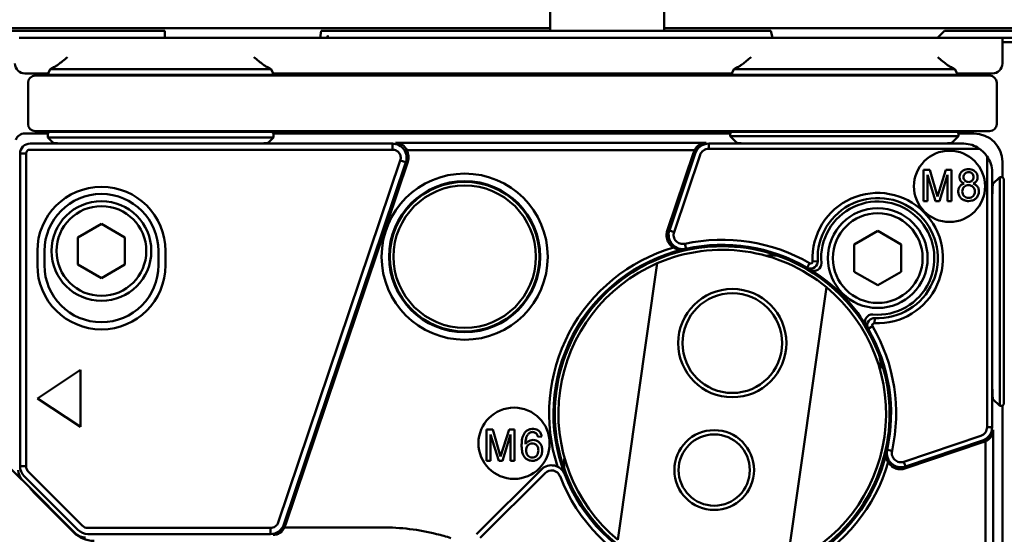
# Model space of a CAD drawing. Header units: millimetres. Extents: x 0 to 5104, y -184 to 1188.
# Tile 94 of 221: x 607 to 676, y 1072 to 1108. Entities that reach past the tile are written whole.
import ezdxf

# ---------------------------------------------------------------- set-up
doc = ezdxf.new("R2010")
doc.units = ezdxf.units.MM
doc.header["$LTSCALE"] = 2
doc.layers.add('Detailumgrenzung (ISO)', color=7, linetype='Continuous', lineweight=25)
doc.layers.add('Sichtbar (ISO)', color=7, linetype='Continuous', lineweight=50)

# ---------------------------------------------------------------- blocks, each defined once
blk = doc.blocks.new('2DDetail2')
at = {"layer": 'Detailumgrenzung (ISO)'}
blk.add_circle((325.719, 538.369), 28.711, dxfattribs=at)

msp = doc.modelspace()

# ---------------------------------------------------------------- linework, layer by layer
at = {"layer": 'Sichtbar (ISO)'}
for p, q in [((643.98, 1107.48), (643.98, 1109.48)), ((651.98, 1107.48), (651.98, 1109.48)), ((225.98, 1107.68), (643.98, 1107.68)), ((604.808, 1107.48), (615.152, 1107.48)), ((615.954, 1107.48), (615.152, 1107.48)), ((615.954, 1107.48), (616.923, 1107.48)), ((616.931, 1107.48), (616.923, 1107.48)), ((616.937, 1107.48), (616.931, 1107.48)), ((616.937, 1106.98), (616.937, 1107.48)), ((627.835, 1106.98), (627.905, 1107.48)), ((627.911, 1107.48), (627.905, 1107.48)), ((627.92, 1107.48), (627.911, 1107.48)), ((628.915, 1107.48), (627.92, 1107.48)), ((629.888, 1107.48), (628.915, 1107.48)), ((629.888, 1107.48), (657.489, 1107.48)), ((651.98, 1107.68), (682.93, 1107.68)), ((658.453, 1107.48), (657.489, 1107.48)), ((658.453, 1107.48), (659.45, 1107.48)), ((659.459, 1107.48), (659.45, 1107.48)), ((659.465, 1107.48), (659.459, 1107.48)), ((659.599, 1106.98), (659.465, 1107.48)), ((671.67, 1107.48), (671.17, 1106.98)), ((671.678, 1107.48), (671.67, 1107.48)), ((671.69, 1107.48), (671.678, 1107.48)), ((671.69, 1107.48), (673.06, 1107.48)), ((674.206, 1107.48), (673.06, 1107.48)), ((674.206, 1107.48), (682.543, 1107.48)), ((608.711, 1106.98), (606.712, 1106.98)), ((608.711, 1106.98), (673.124, 1106.98)), ((628.38, 1107.088), (628.38, 1106.98)), ((675.121, 1106.98), (673.124, 1106.98)), ((675.745, 1106.98), (675.121, 1106.98)), ((675.729, 1106.68), (675.745, 1106.98)), ((675.745, 1106.98), (681.93, 1106.98)), ((681.806, 1106.68), (675.729, 1106.68)), ((675.729, 1105.19), (675.729, 1106.68)), ((608.881, 1104.791), (608.731, 1104.491)), ((609.089, 1104.929), (608.881, 1104.791)), ((608.881, 1104.791), (609.089, 1104.791)), ((610.087, 1104.791), (609.089, 1104.791)), ((610.087, 1104.791), (623.189, 1104.791)), ((624.188, 1104.791), (623.189, 1104.791)), ((624.396, 1104.791), (624.188, 1104.929)), ((624.188, 1104.791), (624.396, 1104.791)), ((624.545, 1104.491), (624.396, 1104.791)), ((656.731, 1104.491), (656.881, 1104.791)), ((656.881, 1104.791), (657.089, 1104.929)), ((656.881, 1104.791), (657.089, 1104.791)), ((658.087, 1104.791), (657.089, 1104.791)), ((658.087, 1104.791), (671.189, 1104.791)), ((672.188, 1104.791), (671.189, 1104.791)), ((672.188, 1104.929), (672.396, 1104.791)), ((672.188, 1104.791), (672.396, 1104.791)), ((672.396, 1104.791), (672.545, 1104.491)), ((607.109, 1104.491), (608.731, 1104.491)), ((609.331, 1104.341), (607.831, 1104.341)), ((608.831, 1104.391), (608.731, 1104.491)), ((609.488, 1104.391), (608.831, 1104.391)), ((609.331, 1104.341), (673.335, 1104.341)), ((609.488, 1104.391), (610.087, 1104.391)), ((623.189, 1104.391), (610.087, 1104.391)), ((623.189, 1104.391), (623.789, 1104.391)), ((624.445, 1104.391), (623.789, 1104.391)), ((624.545, 1104.491), (624.445, 1104.391)), ((624.545, 1104.491), (656.731, 1104.491)), ((656.831, 1104.391), (656.731, 1104.491)), ((657.488, 1104.391), (656.831, 1104.391)), ((657.488, 1104.391), (658.087, 1104.391)), ((671.189, 1104.391), (658.087, 1104.391)), ((671.189, 1104.391), (671.789, 1104.391)), ((672.445, 1104.391), (671.789, 1104.391)), ((672.545, 1104.491), (672.445, 1104.391)), ((672.545, 1104.491), (675.03, 1104.491)), ((674.835, 1104.341), (673.335, 1104.341)), ((607.331, 1103.841), (607.331, 1100.941)), ((675.335, 1100.941), (675.335, 1103.841)), ((608.72, 1100.279), (607.108, 1100.279)), ((607.831, 1100.441), (609.331, 1100.441)), ((608.72, 1100.279), (608.719, 1099.991)), ((608.719, 1099.991), (609.089, 1099.621)), ((609.089, 1099.991), (608.719, 1099.991)), ((608.72, 1100.279), (608.831, 1100.391)), ((608.831, 1100.391), (609.488, 1100.391)), ((609.089, 1099.991), (610.087, 1099.991)), ((673.335, 1100.441), (609.331, 1100.441)), ((610.087, 1100.391), (609.488, 1100.391)), ((610.087, 1100.391), (623.189, 1100.391)), ((623.189, 1099.991), (610.087, 1099.991)), ((623.789, 1100.391), (623.189, 1100.391)), ((623.189, 1099.991), (624.188, 1099.991)), ((623.789, 1100.391), (624.445, 1100.391)), ((624.558, 1099.991), (624.188, 1099.621)), ((624.558, 1099.991), (624.188, 1099.991)), ((624.445, 1100.391), (624.557, 1100.279)), ((656.619, 1100.279), (624.557, 1100.279)), ((624.558, 1099.991), (624.557, 1100.279)), ((656.619, 1100.279), (656.731, 1100.391)), ((656.619, 1100.091), (656.619, 1100.279)), ((657.089, 1099.621), (656.619, 1100.091)), ((657.089, 1100.091), (656.619, 1100.091)), ((656.731, 1100.391), (657.388, 1100.391)), ((657.089, 1100.091), (658.087, 1100.091)), ((658.087, 1100.391), (657.388, 1100.391)), ((658.087, 1100.391), (671.189, 1100.391)), ((671.189, 1100.091), (658.087, 1100.091)), ((671.888, 1100.391), (671.189, 1100.391)), ((671.189, 1100.091), (672.188, 1100.091)), ((671.888, 1100.391), (672.545, 1100.391)), ((672.188, 1099.621), (672.658, 1100.091)), ((672.658, 1100.091), (672.188, 1100.091)), ((672.545, 1100.391), (672.657, 1100.279)), ((673.732, 1100.279), (672.657, 1100.279)), ((672.657, 1100.279), (672.658, 1100.091)), ((673.335, 1100.441), (674.835, 1100.441)), ((632.91, 1099.566), (607.464, 1099.566)), ((607.464, 1099.141), (632.91, 1099.141)), ((610.087, 1099.571), (623.189, 1099.571)), ((632.91, 1099.566), (632.91, 1099.141)), ((633.134, 1099.624), (654.923, 1099.624)), ((655.119, 1099.563), (673.028, 1099.563)), ((655.119, 1099.206), (655.119, 1099.563)), ((674.113, 1099.206), (655.119, 1099.206)), ((671.189, 1099.571), (658.087, 1099.571)), ((606.765, 1098.867), (606.765, 1076.93)), ((606.765, 1098.867), (607.19, 1098.867)), ((607.19, 1076.93), (607.19, 1098.867)), ((654.134, 1099.098), (633.91, 1099.098)), ((654.054, 1098.92), (652.207, 1093.441)), ((652.349, 1093.473), (654.172, 1098.883)), ((654.506, 1098.771), (652.682, 1093.36)), ((674.656, 1079.669), (674.656, 1098.662)), ((633.461, 1098.391), (624.893, 1072.976)), ((625.29, 1072.842), (633.858, 1098.257)), ((633.99, 1098.291), (625.4, 1072.808)), ((633.858, 1098.257), (633.461, 1098.391)), ((670.192, 1097.735), (670.192, 1095.535)), ((670.63, 1097.735), (670.192, 1097.735)), ((671.169, 1095.852), (670.63, 1097.735)), ((671.767, 1097.735), (671.169, 1095.852)), ((672.159, 1097.735), (671.767, 1097.735)), ((672.159, 1095.535), (672.159, 1097.735)), ((675.729, 1097.207), (675.729, 1098.282)), ((670.471, 1097.377), (671.043, 1095.535)), ((670.471, 1095.535), (670.471, 1097.377)), ((671.305, 1095.535), (671.879, 1097.377)), ((671.879, 1097.377), (671.879, 1095.535)), ((675.013, 1097.578), (675.013, 1079.669)), ((675.541, 1097.207), (675.071, 1096.738)), ((675.541, 1097.207), (675.729, 1097.207)), ((675.541, 1096.738), (675.541, 1097.207)), ((675.729, 1097.207), (675.841, 1097.095)), ((675.841, 1097.095), (675.841, 1096.438)), ((675.541, 1096.738), (675.541, 1095.739)), ((675.841, 1095.739), (675.841, 1096.438)), ((675.022, 1082.637), (675.022, 1095.739)), ((675.541, 1082.637), (675.541, 1095.739)), ((675.841, 1095.739), (675.841, 1082.637)), ((670.192, 1095.535), (670.471, 1095.535)), ((671.043, 1095.535), (671.305, 1095.535)), ((671.879, 1095.535), (672.159, 1095.535)), ((610.83, 1092.982), (612.48, 1093.935)), ((612.48, 1093.935), (614.13, 1092.982)), ((610.83, 1091.077), (610.83, 1092.982)), ((614.13, 1092.982), (614.13, 1091.077)), ((652.302, 1093.082), (652.302, 1093.082)), ((652.304, 1093.058), (652.304, 1093.058)), ((652.682, 1093.36), (652.349, 1093.473)), ((665.33, 1092.482), (666.98, 1093.435)), ((666.98, 1093.435), (668.63, 1092.482)), ((653.442, 1092.536), (653.519, 1092.187)), ((665.33, 1090.577), (665.33, 1092.482)), ((668.63, 1092.482), (668.63, 1090.577)), ((607.98, 1091.03), (607.98, 1092.03)), ((608.48, 1092.03), (608.48, 1091.03)), ((616.48, 1091.03), (616.48, 1092.03)), ((616.98, 1092.03), (616.98, 1091.03)), ((612.48, 1090.124), (610.83, 1091.077)), ((614.13, 1091.077), (612.48, 1090.124)), ((651.505, 1091.171), (648.741, 1071.745)), ((662.197, 1091.168), (662.017, 1090.859)), ((662.411, 1091.298), (662.767, 1091.316)), ((666.98, 1089.624), (665.33, 1090.577)), ((668.63, 1090.577), (666.98, 1089.624)), ((660.621, 1070.055), (663.386, 1089.48)), ((666.618, 1086.746), (666.309, 1086.567)), ((666.748, 1086.96), (666.766, 1087.317)), ((608, 1081.68), (611, 1083.68)), ((611, 1083.68), (611, 1079.68)), ((675.541, 1082.637), (675.541, 1081.638)), ((675.841, 1081.938), (675.841, 1082.637)), ((675.841, 1081.938), (675.841, 1081.281)), ((611, 1079.68), (608, 1081.68)), ((675.541, 1081.169), (675.071, 1081.638)), ((675.541, 1081.169), (675.541, 1081.638)), ((675.729, 1081.169), (675.541, 1081.169)), ((675.841, 1081.281), (675.729, 1081.169)), ((675.729, 1049.107), (675.729, 1081.169)), ((639.519, 1077.299), (639.519, 1079.499)), ((639.519, 1079.499), (639.957, 1079.499)), ((640.371, 1077.299), (639.799, 1079.141)), ((639.799, 1079.141), (639.799, 1077.299)), ((639.957, 1079.499), (640.496, 1077.616)), ((640.496, 1077.616), (641.094, 1079.499)), ((641.207, 1079.141), (640.632, 1077.299)), ((641.094, 1079.499), (641.486, 1079.499)), ((641.207, 1077.299), (641.207, 1079.141)), ((641.486, 1079.499), (641.486, 1077.299)), ((668.811, 1077.232), (674.221, 1079.056)), ((674.656, 1079.669), (675.013, 1079.669)), ((675.074, 1079.473), (675.074, 1057.683)), ((643.391, 1079), (643.123, 1078.978)), ((668.891, 1076.756), (674.37, 1078.604)), ((674.333, 1078.722), (668.923, 1076.898)), ((674.548, 1058.46), (674.548, 1078.684)), ((604.807, 1078.067), (606.894, 1075.979)), ((667.986, 1077.992), (667.637, 1078.069)), ((639.799, 1077.299), (639.519, 1077.299)), ((640.632, 1077.299), (640.371, 1077.299)), ((641.486, 1077.299), (641.207, 1077.299)), ((668.811, 1077.232), (668.923, 1076.898)), ((606.765, 1076.93), (607.19, 1076.93)), ((611.124, 1072.755), (607.358, 1076.523)), ((638.816, 1072.144), (643.367, 1076.695)), ((643.62, 1076.442), (639.069, 1071.892)), ((668.491, 1076.856), (668.491, 1076.856)), ((668.528, 1076.852), (668.528, 1076.852)), ((668.838, 1076.874), (668.838, 1076.874)), ((606.935, 1075.936), (610.659, 1072.208)), ((607.058, 1076.223), (610.824, 1072.455)), ((607.515, 1075.337), (607.515, 1075.337)), ((610.55, 1072.267), (607.718, 1075.099)), ((624.346, 1072.587), (611.53, 1072.587)), ((611.53, 1072.162), (624.346, 1072.162)), ((624.346, 1072.587), (624.346, 1072.162)), ((632.186, 1072.63), (625.319, 1072.63))]:
    msp.add_line(p, q, dxfattribs=at)
for centre, radius in [((672.019, 1096.568), 2.5), ((637.98, 1091.63), 5.829), ((637.98, 1091.63), 5.303), ((637.98, 1091.63), 5.25), ((637.98, 1091.63), 5), ((612.48, 1092.03), 3.5), ((612.48, 1092.03), 3.15), ((666.98, 1091.53), 3.5), ((666.98, 1091.53), 3.15), ((656.768, 1085.563), 3.8), ((656.768, 1085.563), 3.5), ((641.446, 1078.533), 2.5), ((655.5, 1076.653), 2.8), ((655.5, 1076.653), 2.5)]:
    msp.add_circle(centre, radius, dxfattribs=at)
for centre, radius, start, end in [((607.831, 1103.841), 0.5, 90, 180), ((674.835, 1103.841), 0.5, 0, 90), ((607.831, 1100.941), 0.5, 180, 270), ((674.835, 1100.941), 0.5, 270, 0), ((612.48, 1092.03), 4.5, 0, 180), ((612.48, 1092.03), 4, 0, 180), ((666.98, 1091.53), 4.575, 267.09817, 182.90183), ((666.98, 1091.53), 4.218, 267.09817, 182.90183), ((666.98, 1091.53), 3.974, 264.98046, 185.01954), ((656.063, 1080.613), 12.15, 106.32958, 197.81946), ((656.063, 1080.613), 11.75, 69.22094, 200.77906), ((651.257, 1097.44), 5, 284.13265, 284.1356), ((656.063, 1080.613), 11.85, 102.39738, 103.26607), ((656.063, 1080.613), 12.208, 59.83959, 102.39738), ((656.063, 1080.613), 11.85, 59.83959, 102.39738), ((656.063, 1080.613), 11.85, 103.26607, 201.09458), ((656.063, 1080.613), 11.5, 50.45115, 113.34911), ((659.522, 1089.729), 2, 69.22094, 100.90454), ((656.063, 1080.613), 11.75, 20.77906, 69.22094), ((612.48, 1091.03), 4.5, 180, 0), ((612.48, 1091.03), 4, 180, 0), ((656.063, 1080.613), 11.5, 113.34911, 230.45115), ((656.063, 1080.613), 12.5, 57.64186, 57.64344), ((656.063, 1080.613), 11.85, 31.53482, 58.46518), ((656.063, 1080.613), 11.5, 293.34911, 50.45115), ((656.063, 1080.613), 12.208, 347.60262, 30.16041), ((656.063, 1080.613), 12.5, 32.35604, 32.35814), ((656.063, 1080.613), 11.85, 347.60262, 30.16041), ((656.063, 1080.613), 11.75, 249.22094, 20.77906), ((665.179, 1084.072), 2, 349.09546, 20.77906), ((656.063, 1080.613), 11.85, 249.01298, 346.73393), ((656.063, 1080.613), 11.85, 346.73393, 347.60262), ((644.074, 1075.988), 1, 21.09458, 135), ((646.947, 1077.154), 2, 169.09546, 200.77906), ((656.063, 1080.613), 12.15, 252.08714, 343.67042), ((672.89, 1075.807), 5, 165.86641, 165.86736), ((644.074, 1075.988), 0.642, 21.09458, 135), ((656.063, 1080.613), 11.85, 201.09458, 248.20431), ((656.063, 1080.613), 11.75, 200.77906, 249.22094), ((656.063, 1080.613), 12.208, 201.09458, 248.20431)]:
    msp.add_arc(centre, radius, start, end, dxfattribs=at)
for centre, major_axis, ratio, start_param, end_param in [((623.88, 1075.116), (-4.494, -32.019), 0.007467, 3.088435, 3.241261), ((607.109, 1105.191), (0.42, 0.561), 0.999049, 2.214669, 3.784552), ((610.087, 1104.927), (1, 0), 0.034921, 2.811184, 3.089233), ((623.189, 1104.927), (1, 0), 0.034921, 0.05236, 0.330409), ((658.087, 1104.927), (1, 0), 0.034921, 2.811184, 3.089233), ((671.189, 1104.927), (-1, 0), 0.034921, 3.193953, 3.472001), ((675.028, 1105.191), (0.584, -0.389), 0.998023, 5.301071, 6.87004), ((607.109, 1099.578), (-0.313, 0.627), 0.998288, 5.820497, 7.003855), ((673.726, 1098.276), (1.418, 1.418), 0.997265, 5.499157, 7.067214), ((607.465, 1098.867), (0.63, 0.305), 0.999643, 1.120498, 2.689904), ((610.087, 1099.624), (1, 0), 0.052408, 3.193953, 4.712389), ((623.189, 1099.624), (1, 0), 0.052408, 4.712389, 6.230825), ((632.919, 1098.57), (0.793, 0.834), 0.811514, 5.893657, 6.940063), ((655.101, 1098.57), (-0.742, 0.85), 0.83906, 5.65082, 6.697227), ((658.087, 1099.624), (1, 0), 0.052408, 3.193953, 4.712389), ((671.189, 1099.624), (-1, 0), 0.052408, 1.570796, 3.089233), ((672.906, 1097.455), (0.867, 1.948), 0.928627, 6.084574, 6.669288), ((672.993, 1097.542), (1.418, 1.418), 0.997265, 6.089782, 6.476589), ((633.021, 1098.596), (0.99, 0.255), 0.97858, 5.716138, 6.550534), ((655.016, 1098.596), (-0.97, 0.302), 0.9848, 6.064862, 6.260101), ((672.906, 1097.455), (1.948, 0.867), 0.928627, 5.897083, 6.481796), ((675.074, 1095.739), (0, 1), 0.052408, 0.05236, 1.570796), ((660.037, 1090.783), (-3.704, 1.612), 0.237138, 4.175213, 4.254646), ((662.522, 1091.139), (0.427, -0.262), 0.997878, 4.712692, 6.920464), ((666.589, 1087.072), (-0.262, 0.427), 0.997879, 5.646372, 7.854147), ((666.233, 1084.587), (1.611, -3.704), 0.237138, 2.028538, 2.107971), ((675.074, 1082.637), (0, -1), 0.052408, 4.712389, 6.230825), ((674.02, 1079.65), (0.85, -0.742), 0.83906, 5.869144, 6.91555), ((674.047, 1079.566), (-0.302, 0.97), 0.9848, 3.164677, 3.359916), ((607.642, 1076.645), (-0.395, -0.921), 0.997795, 5.117791, 5.902771), ((607.765, 1076.931), (-0.224, -0.975), 0.999643, 4.938918, 5.723991), ((607.637, 1076.877), (-0.19, 0.467), 0.864728, 1.127195, 2.029529), ((611.368, 1072.917), (-0.556, -0.834), 0.998023, 6.085556, 6.87004), ((611.53, 1073.161), (0.832, -0.554), 0.999641, 4.514183, 5.299129), ((611.478, 1073.034), (0.466, -0.192), 0.866279, 4.258896, 5.160668), ((624.353, 1073.158), (-0.742, 0.85), 0.83906, 2.509228, 3.555634), ((624.437, 1073.132), (0.97, -0.302), 0.9848, 6.064862, 6.260101)]:
    msp.add_ellipse(centre, major_axis=major_axis, ratio=ratio, start_param=start_param, end_param=end_param, dxfattribs=at)
for points, knots in [([(610.087, 1105.638), (609.98, 1105.548), (609.864, 1105.451), (609.639, 1105.267), (609.531, 1105.18), (609.376, 1105.065), (609.312, 1105.02), (609.21, 1104.959), (609.17, 1104.942), (609.141, 1104.939)], [-0.4952392, -0.4952392, -0.4952392, -0.4952392, -0.4532962, -0.4532962, -0.4113531, -0.4113531, -0.3829559, -0.3829559, -0.3571199, -0.3571199, -0.3571199, -0.3571199]), ([(623.189, 1105.638), (623.297, 1105.548), (623.413, 1105.451), (623.638, 1105.267), (623.746, 1105.18), (623.901, 1105.065), (623.965, 1105.02), (624.067, 1104.959), (624.107, 1104.942), (624.135, 1104.939)], [-0.4952392, -0.4952392, -0.4952392, -0.4952392, -0.4532962, -0.4532962, -0.4113531, -0.4113531, -0.3829559, -0.3829559, -0.3571199, -0.3571199, -0.3571199, -0.3571199]), ([(658.087, 1105.638), (657.988, 1105.555), (657.88, 1105.465), (657.67, 1105.292), (657.569, 1105.21), (657.409, 1105.089), (657.337, 1105.036), (657.219, 1104.964), (657.173, 1104.942), (657.141, 1104.939)], [0, 0, 0, 0, 0.0388511, 0.0388511, 0.0777022, 0.0777022, 0.1092284, 0.1092284, 0.1381899, 0.1381899, 0.1381899, 0.1381899]), ([(672.135, 1104.939), (672.107, 1104.942), (672.067, 1104.959), (671.965, 1105.02), (671.901, 1105.065), (671.746, 1105.18), (671.638, 1105.267), (671.413, 1105.451), (671.297, 1105.548), (671.189, 1105.638)], [0.3570414, 0.3570414, 0.3570414, 0.3570414, 0.3828774, 0.3828774, 0.4112746, 0.4112746, 0.4532177, 0.4532177, 0.4951608, 0.4951608, 0.4951608, 0.4951608]), ([(607.19, 1098.867), (607.19, 1098.939), (607.22, 1099.01), (607.321, 1099.112), (607.392, 1099.142), (607.464, 1099.141)], [0, 0, 0, 0, 0.5, 0.5, 1, 1, 1, 1]), ([(633.858, 1098.257), (633.907, 1098.406), (633.92, 1098.566), (633.871, 1098.876), (633.81, 1099.025), (633.626, 1099.279), (633.504, 1099.384), (633.224, 1099.527), (633.068, 1099.566), (632.91, 1099.566)], [0, 0, 0, 0, 0.25, 0.25, 0.5, 0.5, 0.75, 0.75, 1, 1, 1, 1]), ([(632.91, 1099.141), (633.002, 1099.142), (633.094, 1099.12), (633.257, 1099.038), (633.328, 1098.978), (633.435, 1098.832), (633.47, 1098.747), (633.498, 1098.569), (633.49, 1098.476), (633.461, 1098.391)], [0, 0, 0, 0, 0.25, 0.25, 0.5, 0.5, 0.75, 0.75, 1, 1, 1, 1]), ([(655.119, 1099.206), (654.985, 1099.206), (654.851, 1099.164), (654.741, 1099.086), (654.632, 1099.009), (654.549, 1098.897), (654.506, 1098.771)], [0, 0, 0, 0, 0.502884, 0.502884, 0.502884, 1, 1, 1, 1]), ([(673.668, 1096.767), (673.734, 1096.792), (673.79, 1096.822), (673.836, 1096.86), (673.89, 1096.905), (673.924, 1096.952), (673.951, 1097.013), (673.976, 1097.07), (673.991, 1097.135), (673.993, 1097.201), (673.996, 1097.266), (673.986, 1097.33), (673.966, 1097.391), (673.924, 1097.512), (673.839, 1097.608), (673.717, 1097.676), (673.666, 1097.705), (673.601, 1097.73), (673.539, 1097.746), (673.478, 1097.761), (673.413, 1097.77), (673.348, 1097.771), (673.282, 1097.772), (673.22, 1097.765), (673.157, 1097.75), (673.09, 1097.734), (673.035, 1097.712), (672.979, 1097.679), (672.898, 1097.632), (672.842, 1097.575), (672.798, 1097.5), (672.776, 1097.464), (672.759, 1097.424), (672.746, 1097.382), (672.727, 1097.32), (672.719, 1097.257), (672.723, 1097.192), (672.726, 1097.123), (672.741, 1097.063), (672.768, 1097.005), (672.797, 1096.942), (672.837, 1096.894), (672.887, 1096.855), (672.93, 1096.822), (672.992, 1096.79), (673.058, 1096.767)], [0, 0, 0, 0, 0.061363, 0.061363, 0.061363, 0.125428, 0.125428, 0.125428, 0.187688, 0.187688, 0.187688, 0.250166, 0.250166, 0.250166, 0.376725, 0.376725, 0.376725, 0.43783, 0.43783, 0.43783, 0.499825, 0.499825, 0.499825, 0.561883, 0.561883, 0.561883, 0.624081, 0.624081, 0.624081, 0.708383, 0.708383, 0.708383, 0.750004, 0.750004, 0.750004, 0.812081, 0.812081, 0.812081, 0.874551, 0.874551, 0.874551, 0.938732, 0.938732, 0.938732, 1, 1, 1, 1]), ([(673.369, 1097.561), (673.32, 1097.564), (673.273, 1097.557), (673.229, 1097.541), (673.183, 1097.525), (673.144, 1097.501), (673.109, 1097.469), (673.074, 1097.437), (673.047, 1097.399), (673.028, 1097.354), (673.009, 1097.31), (672.999, 1097.264), (672.999, 1097.216), (672.999, 1097.169), (673.008, 1097.123), (673.026, 1097.078), (673.046, 1097.032), (673.072, 1096.994), (673.107, 1096.963), (673.141, 1096.932), (673.182, 1096.908), (673.229, 1096.892), (673.273, 1096.877), (673.321, 1096.869), (673.369, 1096.871)], [0, 0, 0, 0, 0.124111, 0.124111, 0.124111, 0.25005, 0.25005, 0.25005, 0.375179, 0.375179, 0.375179, 0.499956, 0.499956, 0.499956, 0.624459, 0.624459, 0.624459, 0.750224, 0.750224, 0.750224, 0.875792, 0.875792, 0.875792, 1, 1, 1, 1]), ([(673.369, 1096.871), (673.414, 1096.872), (673.458, 1096.88), (673.501, 1096.897), (673.547, 1096.915), (673.584, 1096.938), (673.616, 1096.969), (673.648, 1097.001), (673.672, 1097.039), (673.689, 1097.083), (673.705, 1097.124), (673.714, 1097.17), (673.714, 1097.216), (673.714, 1097.263), (673.707, 1097.307), (673.69, 1097.35), (673.673, 1097.396), (673.649, 1097.432), (673.617, 1097.463), (673.585, 1097.493), (673.546, 1097.518), (673.502, 1097.535), (673.46, 1097.551), (673.414, 1097.56), (673.369, 1097.561)], [0, 0, 0, 0, 0.12393, 0.12393, 0.12393, 0.249908, 0.249908, 0.249908, 0.375991, 0.375991, 0.375991, 0.499942, 0.499942, 0.499942, 0.623836, 0.623836, 0.623836, 0.750362, 0.750362, 0.750362, 0.876105, 0.876105, 0.876105, 1, 1, 1, 1]), ([(673.058, 1096.767), (672.977, 1096.742), (672.908, 1096.71), (672.848, 1096.668), (672.774, 1096.616), (672.731, 1096.565), (672.696, 1096.495), (672.663, 1096.43), (672.642, 1096.353), (672.636, 1096.272), (672.63, 1096.198), (672.637, 1096.117), (672.656, 1096.041), (672.676, 1095.963), (672.706, 1095.894), (672.749, 1095.829), (672.794, 1095.761), (672.847, 1095.708), (672.911, 1095.664), (672.972, 1095.622), (673.045, 1095.589), (673.122, 1095.567), (673.193, 1095.547), (673.273, 1095.536), (673.352, 1095.535), (673.43, 1095.535), (673.506, 1095.544), (673.582, 1095.564), (673.663, 1095.585), (673.729, 1095.615), (673.794, 1095.657), (673.861, 1095.702), (673.915, 1095.754), (673.96, 1095.818), (674.004, 1095.881), (674.038, 1095.952), (674.059, 1096.028), (674.08, 1096.104), (674.088, 1096.18), (674.082, 1096.258), (674.075, 1096.341), (674.055, 1096.412), (674.021, 1096.482), (673.984, 1096.554), (673.935, 1096.612), (673.873, 1096.659), (673.821, 1096.699), (673.747, 1096.739), (673.668, 1096.767)], [0, 0, 0, 0, 0.060878, 0.060878, 0.060878, 0.125424, 0.125424, 0.125424, 0.188278, 0.188278, 0.188278, 0.249884, 0.249884, 0.249884, 0.312199, 0.312199, 0.312199, 0.375394, 0.375394, 0.375394, 0.438151, 0.438151, 0.438151, 0.500032, 0.500032, 0.500032, 0.56186, 0.56186, 0.56186, 0.624602, 0.624602, 0.624602, 0.68762, 0.68762, 0.68762, 0.749962, 0.749962, 0.749962, 0.812004, 0.812004, 0.812004, 0.874761, 0.874761, 0.874761, 0.938816, 0.938816, 0.938816, 1, 1, 1, 1]), ([(673.369, 1096.648), (673.308, 1096.651), (673.25, 1096.643), (673.192, 1096.622), (673.131, 1096.6), (673.082, 1096.571), (673.04, 1096.53), (672.998, 1096.488), (672.966, 1096.438), (672.943, 1096.38), (672.922, 1096.326), (672.911, 1096.265), (672.911, 1096.205), (672.911, 1096.145), (672.922, 1096.087), (672.944, 1096.03), (672.967, 1095.97), (672.999, 1095.922), (673.041, 1095.88), (673.083, 1095.839), (673.133, 1095.807), (673.192, 1095.786), (673.247, 1095.766), (673.308, 1095.756), (673.369, 1095.757)], [0, 0, 0, 0, 0.123948, 0.123948, 0.123948, 0.249902, 0.249902, 0.249902, 0.375921, 0.375921, 0.375921, 0.500061, 0.500061, 0.500061, 0.624167, 0.624167, 0.624167, 0.749957, 0.749957, 0.749957, 0.87581, 0.87581, 0.87581, 1, 1, 1, 1]), ([(673.369, 1095.757), (673.426, 1095.759), (673.481, 1095.77), (673.535, 1095.792), (673.592, 1095.816), (673.638, 1095.847), (673.678, 1095.888), (673.718, 1095.929), (673.75, 1095.978), (673.772, 1096.033), (673.795, 1096.088), (673.806, 1096.145), (673.806, 1096.203), (673.807, 1096.261), (673.796, 1096.318), (673.775, 1096.373), (673.752, 1096.43), (673.722, 1096.478), (673.682, 1096.519), (673.642, 1096.56), (673.593, 1096.591), (673.538, 1096.614), (673.485, 1096.635), (673.427, 1096.647), (673.369, 1096.648)], [0, 0, 0, 0, 0.123976, 0.123976, 0.123976, 0.250043, 0.250043, 0.250043, 0.375158, 0.375158, 0.375158, 0.500017, 0.500017, 0.500017, 0.624679, 0.624679, 0.624679, 0.750168, 0.750168, 0.750168, 0.875766, 0.875766, 0.875766, 1, 1, 1, 1]), ([(652.647, 1092.273), (652.55, 1092.329), (652.464, 1092.402), (652.317, 1092.573), (652.259, 1092.671), (652.175, 1092.891), (652.154, 1093.012), (652.156, 1093.239), (652.173, 1093.342), (652.207, 1093.441)], [0.000001, 0.000001, 0.000001, 0.000001, 0.0336206, 0.0336206, 0.0676829, 0.0676829, 0.1042886, 0.1042886, 0.1355485, 0.1355485, 0.1355485, 0.1355485]), ([(653.519, 1092.187), (653.406, 1092.162), (653.303, 1092.159), (653.216, 1092.167), (653.129, 1092.174), (653.093, 1092.18), (653.001, 1092.209), (652.819, 1092.265), (652.682, 1092.356), (652.562, 1092.486), (652.323, 1092.746), (652.238, 1093.138), (652.349, 1093.473)], [0, 0, 0, 0, 0.125, 0.125, 0.125, 0.25, 0.25, 0.25, 0.5, 0.5, 0.5, 1, 1, 1, 1]), ([(652.682, 1093.36), (652.645, 1093.251), (652.639, 1093.135), (652.663, 1093.025), (652.687, 1092.913), (652.742, 1092.81), (652.82, 1092.726), (652.896, 1092.644), (652.997, 1092.582), (653.105, 1092.549), (653.214, 1092.516), (653.328, 1092.511), (653.442, 1092.536)], [0, 0, 0, 0, 0.248138, 0.248138, 0.248138, 0.499581, 0.499581, 0.499581, 0.748897, 0.748897, 0.748897, 1, 1, 1, 1]), ([(652.647, 1092.273), (652.669, 1092.256), (652.693, 1092.24), (652.788, 1092.185), (652.867, 1092.154), (653.012, 1092.125), (653.071, 1092.12), (653.166, 1092.121), (653.2, 1092.123), (653.271, 1092.132), (653.308, 1092.138), (653.344, 1092.147)], [0.000001, 0.000001, 0.000001, 0.000001, 0.01077226, 0.01077226, 0.04047213, 0.04047213, 0.05936818, 0.05936818, 0.06980109, 0.06980109, 0.08100913, 0.08100913, 0.08100913, 0.08100913]), ([(662.767, 1091.316), (662.774, 1091.176), (662.716, 1091.007), (662.575, 1090.897), (662.434, 1090.787), (662.205, 1090.75), (662.017, 1090.859)], [0, 0, 0, 0, 0.5, 0.5, 0.5, 1, 1, 1, 1]), ([(662.197, 1091.168), (662.24, 1091.142), (662.298, 1091.142), (662.342, 1091.169), (662.386, 1091.196), (662.414, 1091.246), (662.411, 1091.298)], [0, 0, 0, 0, 0.502684, 0.502684, 0.502684, 1, 1, 1, 1]), ([(666.309, 1086.567), (666.2, 1086.754), (666.237, 1086.984), (666.347, 1087.125), (666.457, 1087.266), (666.626, 1087.324), (666.766, 1087.317)], [0, 0, 0, 0, 0.5, 0.5, 0.5, 1, 1, 1, 1]), ([(666.748, 1086.96), (666.698, 1086.963), (666.646, 1086.936), (666.619, 1086.892), (666.593, 1086.848), (666.592, 1086.791), (666.618, 1086.746)], [0, 0, 0, 0, 0.502763, 0.502763, 0.502763, 1, 1, 1, 1]), ([(643.391, 1079), (643.378, 1079.077), (643.36, 1079.144), (643.334, 1079.206), (643.3, 1079.285), (643.265, 1079.333), (643.213, 1079.381), (643.163, 1079.428), (643.101, 1079.465), (643.031, 1079.493), (642.97, 1079.517), (642.896, 1079.535), (642.824, 1079.542), (642.752, 1079.549), (642.682, 1079.546), (642.612, 1079.532), (642.539, 1079.518), (642.474, 1079.495), (642.412, 1079.461), (642.347, 1079.426), (642.292, 1079.382), (642.245, 1079.329), (642.2, 1079.279), (642.157, 1079.216), (642.124, 1079.153), (642.07, 1079.047), (642.023, 1078.896), (642.001, 1078.747), (641.993, 1078.687), (641.985, 1078.608), (641.982, 1078.536), (641.979, 1078.471), (641.978, 1078.397), (641.979, 1078.324), (641.982, 1078.159), (641.994, 1078.037), (642.026, 1077.905), (642.071, 1077.716), (642.121, 1077.624), (642.214, 1077.524), (642.264, 1077.469), (642.317, 1077.429), (642.382, 1077.392), (642.445, 1077.357), (642.512, 1077.332), (642.583, 1077.316), (642.653, 1077.301), (642.724, 1077.297), (642.796, 1077.304), (642.867, 1077.312), (642.937, 1077.329), (643.004, 1077.357), (643.072, 1077.385), (643.133, 1077.421), (643.187, 1077.467), (643.244, 1077.515), (643.289, 1077.569), (643.326, 1077.63), (643.36, 1077.689), (643.387, 1077.759), (643.405, 1077.83), (643.421, 1077.894), (643.43, 1077.969), (643.431, 1078.042), (643.432, 1078.117), (643.425, 1078.186), (643.408, 1078.255), (643.39, 1078.331), (643.365, 1078.392), (643.328, 1078.454), (643.29, 1078.517), (643.245, 1078.569), (643.189, 1078.617), (643.133, 1078.665), (643.072, 1078.7), (643.005, 1078.725), (642.938, 1078.75), (642.868, 1078.764), (642.794, 1078.765), (642.719, 1078.767), (642.649, 1078.756), (642.583, 1078.733), (642.517, 1078.71), (642.453, 1078.673), (642.396, 1078.627), (642.35, 1078.589), (642.295, 1078.532), (642.247, 1078.472)], [0, 0, 0, 0, 0.030299, 0.030299, 0.030299, 0.062581, 0.062581, 0.062581, 0.094247, 0.094247, 0.094247, 0.125021, 0.125021, 0.125021, 0.156076, 0.156076, 0.156076, 0.187427, 0.187427, 0.187427, 0.219105, 0.219105, 0.219105, 0.251071, 0.251071, 0.251071, 0.313707, 0.313707, 0.313707, 0.344152, 0.344152, 0.344152, 0.374271, 0.374271, 0.374271, 0.434536, 0.434536, 0.434536, 0.499274, 0.499274, 0.499274, 0.531334, 0.531334, 0.531334, 0.562489, 0.562489, 0.562489, 0.593779, 0.593779, 0.593779, 0.624941, 0.624941, 0.624941, 0.656116, 0.656116, 0.656116, 0.687729, 0.687729, 0.687729, 0.719135, 0.719135, 0.719135, 0.749926, 0.749926, 0.749926, 0.780807, 0.780807, 0.780807, 0.812325, 0.812325, 0.812325, 0.843672, 0.843672, 0.843672, 0.874962, 0.874962, 0.874962, 0.906159, 0.906159, 0.906159, 0.937596, 0.937596, 0.937596, 0.969529, 0.969529, 0.969529, 1, 1, 1, 1]), ([(643.123, 1078.978), (643.109, 1079.056), (643.087, 1079.12), (643.053, 1079.172), (643.01, 1079.237), (642.962, 1079.271), (642.892, 1079.298), (642.86, 1079.31), (642.825, 1079.319), (642.791, 1079.323), (642.754, 1079.327), (642.72, 1079.326), (642.687, 1079.32), (642.621, 1079.308), (642.557, 1079.278), (642.5, 1079.232), (642.45, 1079.191), (642.402, 1079.133), (642.368, 1079.073), (642.339, 1079.024), (642.311, 1078.952), (642.291, 1078.881), (642.254, 1078.747), (642.238, 1078.604), (642.247, 1078.472)], [0, 0, 0, 0, 0.121553, 0.121553, 0.121553, 0.250879, 0.250879, 0.250879, 0.312246, 0.312246, 0.312246, 0.37518, 0.37518, 0.37518, 0.502238, 0.502238, 0.502238, 0.628235, 0.628235, 0.628235, 0.751635, 0.751635, 0.751635, 1, 1, 1, 1]), ([(674.221, 1079.056), (674.346, 1079.098), (674.458, 1079.181), (674.536, 1079.291), (674.613, 1079.399), (674.656, 1079.533), (674.656, 1079.669)], [0, 0, 0, 0, 0.502884, 0.502884, 0.502884, 1, 1, 1, 1]), ([(642.696, 1078.527), (642.636, 1078.523), (642.579, 1078.507), (642.526, 1078.478), (642.474, 1078.45), (642.428, 1078.411), (642.391, 1078.364), (642.317, 1078.274), (642.283, 1078.159), (642.288, 1078.032), (642.291, 1077.976), (642.301, 1077.915), (642.319, 1077.857), (642.339, 1077.795), (642.363, 1077.745), (642.397, 1077.698), (642.434, 1077.648), (642.475, 1077.611), (642.528, 1077.579), (642.584, 1077.546), (642.638, 1077.529), (642.696, 1077.524)], [0, 0, 0, 0, 0.125472, 0.125472, 0.125472, 0.250875, 0.250875, 0.250875, 0.50272, 0.50272, 0.50272, 0.623925, 0.623925, 0.623925, 0.748581, 0.748581, 0.748581, 0.874083, 0.874083, 0.874083, 1, 1, 1, 1]), ([(642.696, 1077.524), (642.759, 1077.519), (642.822, 1077.53), (642.885, 1077.557), (642.947, 1077.583), (642.999, 1077.622), (643.04, 1077.669), (643.078, 1077.713), (643.109, 1077.773), (643.128, 1077.839), (643.144, 1077.896), (643.155, 1077.963), (643.156, 1078.028), (643.158, 1078.096), (643.15, 1078.157), (643.131, 1078.218), (643.11, 1078.287), (643.082, 1078.338), (643.04, 1078.387), (642.997, 1078.438), (642.947, 1078.474), (642.885, 1078.498), (642.827, 1078.522), (642.762, 1078.532), (642.696, 1078.527)], [0, 0, 0, 0, 0.125374, 0.125374, 0.125374, 0.251378, 0.251378, 0.251378, 0.377175, 0.377175, 0.377175, 0.499324, 0.499324, 0.499324, 0.623071, 0.623071, 0.623071, 0.749231, 0.749231, 0.749231, 0.875664, 0.875664, 0.875664, 1, 1, 1, 1]), ([(667.597, 1077.894), (667.588, 1077.857), (667.582, 1077.821), (667.573, 1077.75), (667.571, 1077.716), (667.57, 1077.621), (667.575, 1077.562), (667.604, 1077.417), (667.635, 1077.337), (667.69, 1077.243), (667.706, 1077.219), (667.723, 1077.197)], [0, 0, 0, 0, 0.01119271, 0.01119271, 0.02161173, 0.02161173, 0.04046948, 0.04046948, 0.07012377, 0.07012377, 0.0808467, 0.0808467, 0.0808467, 0.0808467]), ([(668.923, 1076.898), (668.759, 1076.844), (668.573, 1076.834), (668.4, 1076.871), (668.219, 1076.91), (668.056, 1077.002), (667.936, 1077.112), (667.877, 1077.167), (667.823, 1077.231), (667.775, 1077.304), (667.727, 1077.378), (667.676, 1077.497), (667.659, 1077.552), (667.624, 1077.663), (667.587, 1077.842), (667.637, 1078.069)], [0, 0, 0, 0, 0.2446059, 0.2446059, 0.2446059, 0.5, 0.5, 0.5, 0.625, 0.625, 0.625, 0.75, 0.75, 0.75, 1, 1, 1, 1]), ([(667.986, 1077.992), (667.961, 1077.881), (667.966, 1077.764), (667.999, 1077.656), (668.032, 1077.546), (668.094, 1077.447), (668.177, 1077.37), (668.26, 1077.292), (668.365, 1077.237), (668.474, 1077.213), (668.585, 1077.189), (668.699, 1077.194), (668.811, 1077.232)], [0, 0, 0, 0, 0.246605, 0.246605, 0.246605, 0.49566, 0.49566, 0.49566, 0.746713, 0.746713, 0.746713, 1, 1, 1, 1]), ([(668.891, 1076.756), (668.792, 1076.723), (668.689, 1076.706), (668.464, 1076.703), (668.343, 1076.725), (668.122, 1076.808), (668.024, 1076.866), (667.852, 1077.013), (667.78, 1077.1), (667.723, 1077.197)], [0, 0, 0, 0, 0.0311738, 0.0311738, 0.0677687, 0.0677687, 0.1018662, 0.1018662, 0.1355231, 0.1355231, 0.1355231, 0.1355231]), ([(624.893, 1072.976), (624.856, 1072.863), (624.781, 1072.763), (624.586, 1072.625), (624.466, 1072.586), (624.346, 1072.587)], [0, 0, 0, 0, 0.5, 0.5, 1, 1, 1, 1]), ([(624.346, 1072.162), (624.553, 1072.162), (624.759, 1072.229), (625.096, 1072.472), (625.225, 1072.646), (625.29, 1072.842)], [0, 0, 0, 0, 0.5, 0.5, 1, 1, 1, 1]), ([(637.019, 1071.878), (636.685, 1071.985), (636.348, 1072.081), (634.763, 1072.472), (633.488, 1072.63), (632.186, 1072.63)], [0, 0, 0, 0, 0.213529, 0.213529, 1, 1, 1, 1])]:
    msp.add_open_spline(points, degree=3, knots=knots, dxfattribs=at)
for points in [[(654.172, 1098.883), (654.299, 1099.26), (654.643, 1099.561), (655.119, 1099.563)], [(675.013, 1079.669), (675.012, 1079.193), (674.71, 1078.849), (674.333, 1078.722)], [(607.718, 1075.099), (607.628, 1075.189), (607.545, 1075.29), (607.472, 1075.4)], [(611.963, 1071.682), (611.41, 1071.682), (610.899, 1071.918), (610.55, 1072.267)]]:
    msp.add_open_spline(points, degree=3, dxfattribs=at)

# ---------------------------------------------------------------- block references
at = {"layer": 'Detailumgrenzung (ISO)', "xscale": 2, "yscale": 2, "zscale": 2}
msp.add_blockref('2DDetail2', (0, 0), dxfattribs=at)

doc.saveas('drawing.dxf')
